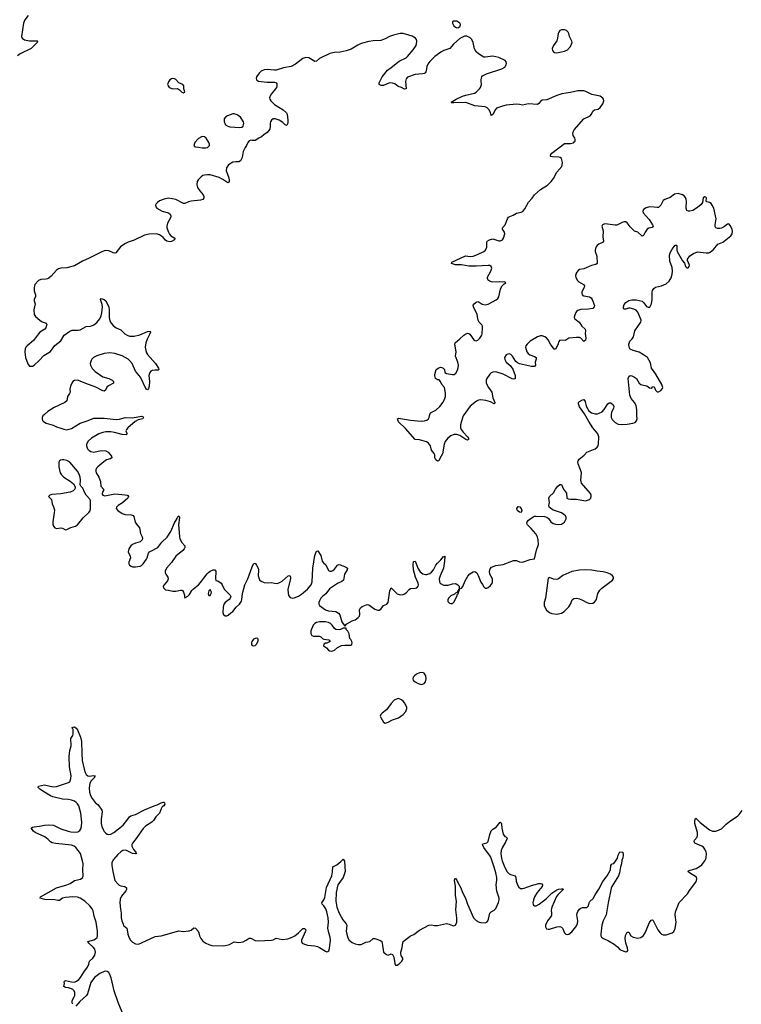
# Model space of a CAD drawing. Header units: inches. Extents: x 1449224 to 1618377, y 389895 to 532950.
# Tile 102 of 105: x 1597739 to 1607397, y 500911 to 514096. Entities that reach past the tile are written whole.
import ezdxf

# ---------------------------------------------------------------- set-up
doc = ezdxf.new("R2010")
doc.units = ezdxf.units.IN
doc.header["$MEASUREMENT"] = 0
for name, color, linetype in [('B5590', 7, 'Continuous'), ('B5591', 7, 'Continuous'), ('B6500', 7, 'Continuous'), ('B6501', 7, 'Continuous')]:
    doc.layers.add(name, color=color, linetype=linetype)

msp = doc.modelspace()

# ---------------------------------------------------------------- linework, layer by layer
at = {"layer": 'B5590', "color": 6}
for points, elevation in [([(1598099, 510000), (1598090, 509970), (1598075, 509950), (1598010, 509910), (1597988, 509890), (1597922, 509798), (1597838, 509730), (1597821, 509710), (1597812, 509690), (1597809, 509650), (1597818, 509570), (1597846, 509486), (1597870, 509458), (1597890, 509454), (1597910, 509457), (1597930, 509468), (1598000, 509530), (1598061, 509599), (1598150, 509651), (1598209, 509731), (1598290, 509796), (1598335, 509870), (1598410, 509927), (1598443, 509937), (1598523, 509937), (1598550, 509943), (1598630, 509987), (1598688, 509992), (1598710, 509999), (1598713, 510000)], 500), ([(1598991, 510000), (1599030, 509970), (1599090, 509943), (1599144, 509890), (1599179, 509870), (1599210, 509859), (1599270, 509857), (1599345, 509875), (1599450, 509920), (1599485, 509925), (1599488, 509910), (1599481, 509890), (1599443, 509817), (1599427, 509770), (1599420, 509710), (1599425, 509665), (1599435, 509635), (1599450, 509612), (1599556, 509490), (1599597, 509430), (1599601, 509410), (1599590, 509404), (1599550, 509404), (1599510, 509396), (1599493, 509387), (1599479, 509370), (1599465, 509330), (1599474, 509250), (1599472, 509188), (1599463, 509157), (1599450, 509141), (1599430, 509149), (1599356, 509310), (1599290, 509391), (1599242, 509490), (1599210, 509534), (1599190, 509550), (1599110, 509593), (1599013, 509627), (1598946, 509634), (1598870, 509624), (1598770, 509594), (1598726, 509570), (1598705, 509550), (1598693, 509530), (1598682, 509490), (1598684, 509470), (1598710, 509424), (1598750, 509386), (1598850, 509312), (1598930, 509290), (1598975, 509270), (1598996, 509250), (1598994, 509230), (1598927, 509193), (1598907, 509173), (1598886, 509134), (1598870, 509122), (1598850, 509126), (1598757, 509177), (1598623, 509223), (1598550, 509256), (1598510, 509268), (1598470, 509262), (1598451, 509249), (1598435, 509230), (1598417, 509190), (1598410, 509150), (1598412, 509108), (1598407, 509090), (1598379, 509050), (1598369, 508990), (1598342, 508970), (1598198, 508902), (1598116, 508850), (1598069, 508811), (1598050, 508790), (1598040, 508770), (1598038, 508750), (1598044, 508730), (1598055, 508715), (1598092, 508692), (1598185, 508665), (1598230, 508642), (1598287, 508627), (1598330, 508611), (1598370, 508605), (1598430, 508620), (1598550, 508693), (1598653, 508727), (1598730, 508759), (1598870, 508762), (1599030, 508741), (1599074, 508746), (1599150, 508769), (1599250, 508766), (1599370, 508785), (1599390, 508779), (1599396, 508770), (1599386, 508750), (1599323, 508737), (1599283, 508717), (1599184, 508630), (1599167, 508610), (1599160, 508590), (1599166, 508566), (1599175, 508550), (1599163, 508537), (1599110, 508541), (1599009, 508569), (1598957, 508577), (1598890, 508577), (1598850, 508570), (1598798, 508550), (1598698, 508490), (1598654, 508450), (1598633, 508410), (1598632, 508390), (1598647, 508350), (1598667, 508327), (1598690, 508312), (1598730, 508304), (1598830, 508327), (1598890, 508321), (1598924, 508304), (1598967, 508250), (1598973, 508230), (1598970, 508227), (1598950, 508215), (1598900, 508200), (1598863, 508177), (1598783, 508110), (1598765, 508090), (1598758, 508070), (1598757, 508050), (1598764, 508030), (1598798, 507970), (1598822, 507910), (1598826, 507850), (1598859, 507810), (1598862, 507790), (1598848, 507770), (1598841, 507750), (1598843, 507743), (1598851, 507730), (1598880, 507720), (1599014, 507746), (1599150, 507735), (1599176, 507730), (1599184, 507724), (1599194, 507710), (1599185, 507690), (1599113, 507627), (1599055, 507590), (1599033, 507570), (1599030, 507550), (1599050, 507522), (1599110, 507484), (1599150, 507470), (1599230, 507464), (1599256, 507456), (1599264, 507444), (1599285, 507365), (1599300, 507340), (1599344, 507290), (1599355, 507215), (1599378, 507170), (1599382, 507150), (1599378, 507130), (1599350, 507105), (1599290, 507088), (1599250, 507068), (1599227, 507050), (1599200, 507010), (1599192, 506970), (1599218, 506910), (1599220, 506890), (1599200, 506830), (1599199, 506810), (1599207, 506790), (1599230, 506776), (1599250, 506770), (1599290, 506771), (1599350, 506779), (1599370, 506788), (1599390, 506808), (1599435, 506870), (1599446, 506890), (1599464, 506950), (1599478, 506970), (1599510, 506990), (1599570, 507017), (1599586, 507030), (1599642, 507098), (1599713, 507167), (1599760, 507240), (1599810, 507359), (1599844, 507416), (1599850, 507436), (1599870, 507452), (1599876, 507430), (1599862, 507330), (1599875, 507230), (1599877, 507170), (1599884, 507144), (1599910, 507096), (1599949, 507050), (1599950, 507030), (1599939, 507010), (1599920, 506990), (1599829, 506910), (1599772, 506828), (1599703, 506750), (1599687, 506713), (1599686, 506690), (1599694, 506670), (1599723, 506630), (1599726, 506610), (1599717, 506583), (1599670, 506530), (1599660, 506510), (1599662, 506490), (1599690, 506463), (1599730, 506458), (1599790, 506442), (1599830, 506444), (1599890, 506458), (1599910, 506456), (1599919, 506450), (1599932, 506430), (1599943, 506390), (1599943, 506363), (1599950, 506352), (1599990, 506376), (1600000, 506387)], 500), ([(1598451, 500911), (1598441, 500930), (1598440, 500950), (1598446, 500970), (1598469, 501010), (1598475, 501030), (1598476, 501070), (1598469, 501090), (1598449, 501109), (1598430, 501119), (1598390, 501132), (1598350, 501137), (1598331, 501150), (1598336, 501190), (1598333, 501210), (1598338, 501222), (1598350, 501229), (1598430, 501210), (1598470, 501208), (1598501, 501219), (1598530, 501241), (1598554, 501270), (1598597, 501343), (1598644, 501410), (1598663, 501450), (1598674, 501490), (1598719, 501530), (1598745, 501570), (1598755, 501610), (1598743, 501650), (1598728, 501670), (1598664, 501730), (1598652, 501750), (1598730, 501773), (1598754, 501786), (1598774, 501806), (1598781, 501830), (1598780, 501890), (1598760, 502010), (1598734, 502090), (1598721, 502161), (1598710, 502190), (1598679, 502230), (1598610, 502290), (1598550, 502330), (1598510, 502344), (1598450, 502350), (1598350, 502343), (1598313, 502330), (1598270, 502301), (1598250, 502300), (1598210, 502308), (1598076, 502316), (1598014, 502330), (1598018, 502350), (1598230, 502472), (1598370, 502511), (1598416, 502530), (1598470, 502568), (1598552, 502588), (1598582, 502610), (1598590, 502630), (1598583, 502710), (1598588, 502790), (1598580, 502830), (1598551, 502930), (1598490, 503012), (1598468, 503030), (1598430, 503043), (1598224, 503064), (1598173, 503073), (1598150, 503088), (1598120, 503120), (1598075, 503155), (1597947, 503210), (1597922, 503230), (1597894, 503270), (1597910, 503283), (1597931, 503289), (1598004, 503296), (1598071, 503311), (1598125, 503315), (1598190, 503308), (1598290, 503262), (1598389, 503229), (1598422, 503222), (1598482, 503218), (1598518, 503222), (1598543, 503237), (1598559, 503261), (1598567, 503293), (1598570, 503350), (1598556, 503470), (1598528, 503568), (1598514, 503594), (1598494, 503614), (1598470, 503631), (1598430, 503646), (1598390, 503653), (1598310, 503657), (1598184, 503690), (1598150, 503704), (1598070, 503751), (1598010, 503790), (1597986, 503814), (1597989, 503830), (1598069, 503851), (1598185, 503825), (1598230, 503827), (1598390, 503882), (1598408, 503892), (1598416, 503904), (1598425, 503935), (1598426, 503970), (1598403, 504090), (1598400, 504230), (1598410, 504310), (1598426, 504374), (1598425, 504470), (1598449, 504510), (1598452, 504528), (1598455, 504590), (1598450, 504601), (1598439, 504610), (1598443, 504617), (1598456, 504624), (1598470, 504626), (1598494, 504610), (1598510, 504586), (1598554, 504486), (1598566, 504430), (1598568, 504268), (1598576, 504176), (1598600, 504060), (1598615, 504015), (1598629, 503989), (1598650, 503970), (1598670, 503964), (1598733, 503973), (1598752, 503970), (1598741, 503959), (1598740, 503950), (1598697, 503904), (1598678, 503870), (1598669, 503811), (1598673, 503750), (1598686, 503706), (1598707, 503667), (1598750, 503614), (1598790, 503583), (1598838, 503510), (1598843, 503490), (1598827, 503390), (1598831, 503330), (1598840, 503290), (1598856, 503250), (1598870, 503223), (1598890, 503201), (1598910, 503189), (1598930, 503184), (1598960, 503190), (1598997, 503210), (1599122, 503310), (1599174, 503370), (1599210, 503420), (1599227, 503433), (1599290, 503453), (1599410, 503514), (1599538, 503570), (1599578, 503582), (1599630, 503611), (1599657, 503617), (1599670, 503616), (1599675, 503610), (1599679, 503590), (1599668, 503570), (1599647, 503553), (1599630, 503530), (1599611, 503470), (1599560, 503420), (1599529, 503370), (1599507, 503350), (1599424, 503296), (1599393, 503267), (1599358, 503222), (1599298, 503130), (1599250, 503070), (1599241, 503050), (1599241, 503030), (1599248, 503010), (1599263, 502983), (1599291, 502950), (1599295, 502935), (1599300, 502930), (1599290, 502925), (1599250, 502931), (1599170, 502971), (1599150, 502975), (1599119, 502970), (1599090, 502954), (1599050, 502917), (1598995, 502850), (1598971, 502810), (1598970, 502770), (1598984, 502690), (1599014, 502570), (1599050, 502523), (1599070, 502506), (1599090, 502497), (1599147, 502487), (1599167, 502470), (1599167, 502450), (1599157, 502430), (1599100, 502360), (1599083, 502317), (1599081, 502270), (1599087, 502187), (1599097, 502130), (1599097, 502070), (1599104, 502030), (1599122, 501982), (1599130, 501967), (1599173, 501930), (1599179, 501910), (1599184, 501850), (1599198, 501810), (1599223, 501770), (1599250, 501744), (1599290, 501721), (1599330, 501718), (1599370, 501732), (1599550, 501819), (1599630, 501829), (1599870, 501893), (1599930, 501886), (1600000, 501893)], 400), ([(1599110, 500807), (1599057, 500937), (1599003, 501090), (1598964, 501264), (1598940, 501320), (1598930, 501335), (1598910, 501350), (1598890, 501354), (1598870, 501352), (1598810, 501323), (1598741, 501270), (1598690, 501205), (1598644, 501050), (1598633, 501030), (1598543, 500950), (1598490, 500888)], 400)]:
    msp.add_lwpolyline(points, dxfattribs=dict(at, elevation=elevation))
at = {"layer": 'B5590', "color": 6, "elevation": 500}
msp.add_lwpolyline([(1598330, 508203), (1598310, 508203), (1598284, 508196), (1598273, 508187), (1598264, 508170), (1598264, 508110), (1598282, 508030), (1598300, 508000), (1598330, 507971), (1598415, 507915), (1598459, 507879), (1598479, 507839), (1598482, 507830), (1598475, 507810), (1598454, 507786), (1598413, 507767), (1598288, 507748), (1598170, 507738), (1598142, 507730), (1598126, 507710), (1598164, 507670), (1598173, 507613), (1598193, 507573), (1598204, 507530), (1598202, 507490), (1598180, 507370), (1598182, 507342), (1598193, 507313), (1598210, 507293), (1598230, 507283), (1598290, 507292), (1598310, 507287), (1598350, 507266), (1598370, 507267), (1598424, 507296), (1598485, 507315), (1598510, 507331), (1598590, 507423), (1598664, 507496), (1598680, 507520), (1598688, 507550), (1598688, 507648), (1598681, 507670), (1598630, 507729), (1598604, 507770), (1598583, 507823), (1598559, 507850), (1598550, 507869), (1598551, 507929), (1598546, 507970), (1598534, 508010), (1598514, 508050), (1598410, 508172), (1598370, 508194)], close=True, dxfattribs=at)
at = {"layer": 'B5591', "color": 6}
for points, elevation in [([(1597854, 514150), (1597807, 514093), (1597788, 514050), (1597761, 513870), (1597770, 513847), (1597805, 513825), (1597870, 513812), (1597971, 513811), (1597976, 513810), (1597973, 513790), (1597892, 513710), (1597743, 513637), (1597710, 513613)], 400), ([(1600000, 511657), (1599990, 511654), (1599950, 511635), (1599930, 511633), (1599830, 511688), (1599730, 511708), (1599674, 511694), (1599611, 511670), (1599581, 511650), (1599564, 511630), (1599555, 511610), (1599559, 511590), (1599573, 511573), (1599647, 511530), (1599730, 511509), (1599754, 511490), (1599762, 511470), (1599762, 511450), (1599718, 511370), (1599709, 511331), (1599710, 511310), (1599729, 511250), (1599743, 511223), (1599762, 511202), (1599814, 511170), (1599809, 511150), (1599770, 511127), (1599750, 511123), (1599710, 511129), (1599690, 511143), (1599659, 511179), (1599636, 511196), (1599610, 511213), (1599570, 511227), (1599470, 511224), (1599410, 511209), (1599270, 511142), (1599190, 511117), (1599144, 511096), (1599088, 511052), (1599026, 510974), (1599010, 510971), (1598990, 510976), (1598930, 511001), (1598890, 511003), (1598870, 510999), (1598830, 510984), (1598670, 510901), (1598577, 510863), (1598470, 510800), (1598370, 510771), (1598290, 510769), (1598260, 510760), (1598230, 510740), (1598159, 510661), (1598127, 510633), (1598110, 510624), (1598090, 510620), (1598023, 510617), (1597990, 510604), (1597943, 510550), (1597930, 510510), (1597930, 510467), (1597951, 510410), (1597948, 510390), (1597932, 510350), (1597930, 510330), (1597945, 510290), (1597927, 510210), (1597934, 510150), (1597950, 510123), (1598010, 510070), (1598040, 510050), (1598092, 510032), (1598101, 510010), (1598099, 510000)], 500), ([(1598713, 510000), (1598731, 510009), (1598770, 510041), (1598811, 510090), (1598828, 510130), (1598838, 510170), (1598846, 510250), (1598841, 510281), (1598823, 510336), (1598822, 510350), (1598830, 510362), (1598870, 510350), (1598890, 510333), (1598930, 510248), (1598938, 510210), (1598934, 510110), (1598944, 510064), (1598963, 510030), (1598990, 510001), (1598991, 510000)], 500)]:
    msp.add_lwpolyline(points, dxfattribs=dict(at, elevation=elevation))
at = {"layer": 'B5591', "color": 6, "elevation": 500}
msp.add_lwpolyline([(1599790, 513309), (1599770, 513305), (1599748, 513292), (1599730, 513262), (1599719, 513230), (1599724, 513210), (1599741, 513190), (1599790, 513171), (1599850, 513176), (1599878, 513158), (1599910, 513127), (1599930, 513118), (1599948, 513130), (1599937, 513170), (1599937, 513210), (1599922, 513230), (1599870, 513249), (1599830, 513293), (1599810, 513305)], close=True, dxfattribs=at)
at = {"layer": 'B6500', "color": 6}
for points, elevation in [([(1600000, 506387), (1600010, 506398), (1600041, 506450), (1600064, 506476), (1600130, 506529), (1600160, 506560), (1600246, 506674), (1600270, 506698), (1600290, 506713), (1600329, 506730), (1600350, 506727), (1600364, 506710), (1600359, 506610), (1600362, 506590), (1600365, 506585), (1600390, 506583), (1600435, 506550), (1600450, 506530), (1600474, 506470), (1600556, 506390), (1600564, 506370), (1600557, 506350), (1600542, 506330), (1600490, 506291), (1600473, 506270), (1600460, 506230), (1600459, 506159), (1600468, 506130), (1600490, 506114), (1600510, 506113), (1600530, 506121), (1600565, 506155), (1600590, 506171), (1600635, 506230), (1600679, 506270), (1600706, 506310), (1600712, 506330), (1600722, 506410), (1600750, 506530), (1600792, 506610), (1600850, 506767), (1600870, 506807), (1600890, 506816), (1600910, 506791), (1600932, 506750), (1600937, 506730), (1600932, 506650), (1600950, 506593), (1600970, 506577), (1601010, 506560), (1601050, 506555), (1601110, 506560), (1601150, 506550), (1601190, 506548), (1601250, 506575), (1601330, 506647), (1601353, 506653), (1601365, 506630), (1601364, 506610), (1601328, 506470), (1601330, 506410), (1601340, 506380), (1601359, 506359), (1601390, 506351), (1601410, 506354), (1601470, 506377), (1601510, 506405), (1601590, 506471), (1601638, 506530), (1601653, 506570), (1601662, 506750), (1601690, 506921), (1601710, 506978), (1601730, 506985), (1601770, 506921), (1601786, 506846), (1601803, 506823), (1601834, 506794), (1601870, 506721), (1601890, 506710), (1601910, 506710), (1601930, 506718), (1601950, 506736), (1601990, 506791), (1602010, 506801), (1602030, 506797), (1602098, 506770), (1602126, 506750), (1602121, 506730), (1602087, 506670), (1602072, 506589), (1602050, 506574), (1601990, 506547), (1601886, 506474), (1601834, 506406), (1601790, 506374), (1601770, 506351), (1601750, 506315), (1601743, 506290), (1601742, 506270), (1601752, 506250), (1601830, 506194), (1601870, 506179), (1601970, 506169), (1602007, 506150), (1602025, 506125), (1602051, 506031), (1602090, 505974), (1602115, 506005), (1602190, 506044), (1602230, 506059), (1602271, 506089), (1602287, 506110), (1602291, 506129), (1602288, 506192), (1602301, 506219), (1602322, 506238), (1602390, 506266), (1602410, 506262), (1602490, 506202), (1602530, 506191), (1602549, 506191), (1602570, 506203), (1602609, 506250), (1602652, 506268), (1602670, 506290), (1602694, 506446), (1602710, 506487), (1602730, 506472), (1602790, 506407), (1602830, 506394), (1602870, 506397), (1602890, 506406), (1602910, 506419), (1602950, 506466), (1602970, 506479), (1603030, 506483), (1603052, 506490), (1603070, 506510), (1603075, 506530), (1603072, 506550), (1603037, 506630), (1603010, 506730), (1603005, 506795), (1603010, 506842), (1603030, 506845), (1603050, 506801), (1603066, 506750), (1603100, 506700), (1603136, 506676), (1603170, 506666), (1603190, 506666), (1603230, 506680), (1603250, 506697), (1603277, 506730), (1603310, 506790), (1603330, 506816), (1603377, 506863), (1603410, 506906), (1603415, 506905), (1603430, 506914), (1603426, 506846), (1603409, 506750), (1603365, 506650), (1603355, 506610), (1603356, 506570), (1603366, 506550), (1603380, 506540), (1603410, 506525), (1603430, 506522), (1603475, 506525), (1603530, 506541), (1603565, 506545), (1603582, 506542), (1603602, 506530), (1603622, 506510), (1603622, 506482), (1603630, 506474), (1603650, 506482), (1603670, 506505), (1603700, 506581), (1603736, 506644), (1603765, 506675), (1603810, 506701), (1603830, 506706), (1603856, 506690), (1603875, 506655), (1603910, 506562), (1603934, 506534), (1603950, 506502), (1603966, 506486), (1603970, 506482), (1603990, 506482), (1604009, 506491), (1604040, 506520), (1604067, 506553), (1604068, 506610), (1604033, 506670), (1604025, 506710), (1604036, 506744), (1604055, 506766), (1604113, 506787), (1604210, 506802), (1604350, 506852), (1604390, 506853), (1604430, 506835), (1604470, 506831), (1604570, 506867), (1604630, 506874), (1604654, 506994), (1604681, 507070), (1604680, 507130), (1604667, 507170), (1604645, 507210), (1604583, 507283), (1604536, 507330), (1604528, 507350), (1604531, 507370), (1604547, 507393), (1604610, 507439), (1604630, 507447), (1604650, 507447), (1604765, 507445), (1604796, 507436), (1604817, 507417), (1604846, 507370), (1604878, 507350), (1604910, 507341), (1604950, 507336), (1604990, 507339), (1605030, 507367), (1605054, 507410), (1605054, 507430), (1605042, 507450), (1605022, 507470), (1604990, 507490), (1604872, 507532), (1604837, 507557), (1604825, 507570), (1604819, 507590), (1604829, 507631), (1604823, 507690), (1604829, 507710), (1604882, 507758), (1604910, 507810), (1604942, 507850), (1604970, 507871), (1604991, 507870), (1605016, 507810), (1605057, 507757), (1605060, 507690), (1605078, 507678), (1605110, 507673), (1605190, 507675), (1605310, 507653), (1605340, 507660), (1605363, 507670), (1605384, 507690), (1605389, 507710), (1605387, 507730), (1605377, 507750), (1605256, 507890), (1605250, 507930), (1605256, 508030), (1605246, 508070), (1605212, 508148), (1605210, 508174), (1605212, 508190), (1605225, 508210), (1605294, 508266), (1605330, 508305), (1605441, 508350), (1605469, 508370), (1605481, 508390), (1605485, 508410), (1605488, 508510), (1605475, 508550), (1605411, 508630), (1605356, 508716), (1605300, 508820), (1605233, 508910), (1605219, 508950), (1605219, 508970), (1605230, 508985), (1605270, 509006), (1605291, 509011), (1605305, 508985), (1605321, 508921), (1605357, 508857), (1605392, 508830), (1605442, 508818), (1605470, 508819), (1605494, 508826), (1605534, 508846), (1605563, 508877), (1605610, 508951), (1605630, 508966), (1605650, 508966), (1605680, 508940), (1605688, 508930), (1605690, 508914), (1605685, 508890), (1605661, 508839), (1605654, 508810), (1605655, 508770), (1605670, 508740), (1605710, 508703), (1605750, 508680), (1605790, 508673), (1605870, 508678), (1605947, 508693), (1605976, 508704), (1605995, 508725), (1606001, 508750), (1605997, 508790), (1606000, 508870), (1605990, 508930), (1605966, 508970), (1605922, 509022), (1605905, 509070), (1605881, 509290), (1605890, 509319), (1605910, 509330), (1605930, 509326), (1605967, 509310), (1605993, 509290), (1606029, 509229), (1606050, 509210), (1606064, 509204), (1606133, 509193), (1606170, 509164), (1606190, 509161), (1606204, 509170), (1606210, 509182), (1606230, 509178), (1606250, 509136), (1606270, 509114), (1606290, 509114), (1606319, 509130), (1606344, 509156), (1606347, 509170), (1606335, 509210), (1606251, 509351), (1606195, 509430), (1606180, 509500), (1606140, 509570), (1606090, 509609), (1606030, 509642), (1605950, 509665), (1605910, 509684), (1605894, 509710), (1605890, 509750), (1605905, 509790), (1605937, 509823), (1605954, 509850), (1605973, 509930), (1606021, 510000)], 500), ([(1605257, 510000), (1605258, 509998), (1605308, 509950), (1605313, 509930), (1605308, 509892), (1605316, 509830), (1605310, 509805), (1605290, 509785), (1605249, 509830), (1605230, 509839), (1605190, 509841), (1605090, 509830), (1605050, 509804), (1605038, 509802), (1604970, 509803), (1604955, 509785), (1604939, 509741), (1604910, 509685), (1604890, 509683), (1604845, 509750), (1604813, 509810), (1604790, 509837), (1604769, 509850), (1604730, 509861), (1604710, 509861), (1604670, 509850), (1604570, 509790), (1604529, 509750), (1604515, 509730), (1604509, 509710), (1604527, 509650), (1604544, 509624), (1604568, 509608), (1604627, 509587), (1604650, 509570), (1604650, 509550), (1604638, 509510), (1604643, 509470), (1604628, 509452), (1604587, 509453), (1604427, 509487), (1604400, 509500), (1604379, 509519), (1604335, 509590), (1604310, 509611), (1604290, 509620), (1604270, 509618), (1604250, 509607), (1604228, 509570), (1604230, 509546), (1604250, 509511), (1604305, 509465), (1604337, 509417), (1604370, 509330), (1604372, 509288), (1604350, 509281), (1604330, 509287), (1604210, 509351), (1604110, 509381), (1604070, 509377), (1604050, 509367), (1604032, 509350), (1603990, 509289), (1603982, 509270), (1603982, 509230), (1604015, 509170), (1604057, 509110), (1604073, 509033), (1604099, 508970), (1604098, 508962), (1604090, 508953), (1604038, 508978), (1603977, 508997), (1603910, 509007), (1603879, 509001), (1603852, 508988), (1603770, 508920), (1603676, 508790), (1603650, 508721), (1603637, 508670), (1603639, 508630), (1603647, 508607), (1603672, 508572), (1603734, 508510), (1603747, 508490), (1603746, 508474), (1603730, 508467), (1603710, 508474), (1603630, 508526), (1603590, 508543), (1603550, 508542), (1603510, 508523), (1603468, 508490), (1603434, 508446), (1603418, 508410), (1603396, 508284), (1603360, 508220), (1603350, 508188), (1603330, 508184), (1603310, 508201), (1603295, 508230), (1603295, 508270), (1603288, 508288), (1603250, 508330), (1603236, 508390), (1603210, 508427), (1603184, 508444), (1603154, 508454), (1603090, 508470), (1603030, 508476), (1602903, 508623), (1602809, 508710), (1602794, 508750), (1602810, 508761), (1602970, 508732), (1603110, 508720), (1603156, 508724), (1603186, 508734), (1603210, 508750), (1603221, 508770), (1603227, 508810), (1603237, 508830), (1603310, 508869), (1603364, 508916), (1603406, 508974), (1603430, 509022), (1603437, 509050), (1603439, 509090), (1603431, 509150), (1603424, 509170), (1603390, 509212), (1603370, 509252), (1603352, 509272), (1603330, 509274), (1603305, 509290), (1603295, 509326), (1603295, 509346), (1603315, 509410), (1603350, 509435), (1603370, 509443), (1603390, 509440), (1603407, 509430), (1603424, 509410), (1603431, 509371), (1603450, 509356), (1603530, 509343), (1603554, 509346), (1603578, 509362), (1603603, 509410), (1603611, 509470), (1603605, 509510), (1603571, 509590), (1603580, 509650), (1603562, 509750), (1603567, 509770), (1603630, 509820), (1603682, 509870), (1603710, 509890), (1603730, 509898), (1603750, 509895), (1603764, 509884), (1603818, 509810), (1603830, 509800), (1603850, 509796), (1603870, 509805), (1603896, 509830), (1603923, 509870), (1603928, 509888), (1603935, 509970), (1603933, 509990), (1603928, 510000)], 500), ([(1600000, 501893), (1600010, 501894), (1600035, 501905), (1600070, 501933), (1600090, 501931), (1600128, 501890), (1600138, 501870), (1600145, 501830), (1600163, 501790), (1600190, 501758), (1600230, 501729), (1600270, 501710), (1600310, 501700), (1600470, 501694), (1600545, 501710), (1600610, 501746), (1600670, 501738), (1600730, 501749), (1600770, 501768), (1600810, 501796), (1600830, 501795), (1600890, 501766), (1600930, 501761), (1601109, 501771), (1601130, 501776), (1601170, 501796), (1601250, 501780), (1601329, 501789), (1601385, 501810), (1601421, 501830), (1601472, 501868), (1601530, 501927), (1601550, 501928), (1601567, 501910), (1601564, 501890), (1601512, 501770), (1601509, 501750), (1601519, 501730), (1601550, 501715), (1601590, 501704), (1601690, 501694), (1601725, 501685), (1601752, 501672), (1601830, 501621), (1601850, 501613), (1601864, 501616), (1601875, 501625), (1601884, 501656), (1601898, 501770), (1601893, 501810), (1601876, 501870), (1601865, 501930), (1601872, 502009), (1601867, 502070), (1601850, 502149), (1601834, 502190), (1601810, 502228), (1601788, 502250), (1601784, 502270), (1601810, 502311), (1601821, 502339), (1601845, 502475), (1601917, 502630), (1601925, 502685), (1601928, 502752), (1601983, 502777), (1602039, 502821), (1602070, 502853), (1602087, 502826), (1602097, 502690), (1602069, 502610), (1601997, 502510), (1601975, 502410), (1601968, 502290), (1601985, 502210), (1602015, 502130), (1602062, 502042), (1602109, 501990), (1602119, 501970), (1602109, 501890), (1602115, 501850), (1602130, 501801), (1602150, 501770), (1602190, 501737), (1602230, 501721), (1602270, 501711), (1602310, 501712), (1602370, 501743), (1602426, 501754), (1602470, 501791), (1602490, 501791), (1602566, 501766), (1602584, 501750), (1602592, 501730), (1602610, 501610), (1602650, 501576), (1602670, 501570), (1602710, 501586), (1602730, 501576), (1602744, 501544), (1602758, 501458), (1602770, 501434), (1602774, 501434), (1602790, 501435), (1602815, 501450), (1602853, 501487), (1602867, 501510), (1602867, 501530), (1602846, 501566), (1602839, 501590), (1602840, 501610), (1602858, 501670), (1602865, 501735), (1602870, 501750), (1602948, 501812), (1602970, 501826), (1603016, 501844), (1603090, 501903), (1603214, 501970), (1603250, 501974), (1603290, 501966), (1603330, 501966), (1603450, 501993), (1603486, 501986), (1603530, 501965), (1603550, 501961), (1603571, 501970), (1603588, 502010), (1603591, 502069), (1603576, 502176), (1603586, 502290), (1603573, 502370), (1603573, 502493), (1603558, 502570), (1603561, 502590), (1603566, 502594), (1603570, 502595), (1603590, 502573), (1603603, 502543), (1603645, 502470), (1603666, 502410), (1603704, 502330), (1603730, 502253), (1603813, 502070), (1603850, 502034), (1603890, 502010), (1603910, 502005), (1603970, 502003), (1603990, 502012), (1604005, 502030), (1604013, 502050), (1604029, 502130), (1604050, 502149), (1604090, 502170), (1604110, 502192), (1604147, 502273), (1604155, 502310), (1604154, 502330), (1604124, 502424), (1604118, 502510), (1604125, 502575), (1604124, 502610), (1604113, 502670), (1604090, 502746), (1604054, 502854), (1604038, 502890), (1603952, 503010), (1603931, 503050), (1603939, 503061), (1603990, 503073), (1604010, 503090), (1604030, 503184), (1604050, 503232), (1604070, 503254), (1604116, 503284), (1604170, 503350), (1604181, 503341), (1604186, 503326), (1604191, 503270), (1604210, 503187), (1604230, 503159), (1604255, 503150), (1604262, 503130), (1604246, 503090), (1604195, 503005), (1604184, 502970), (1604180, 502930), (1604187, 502870), (1604198, 502830), (1604230, 502745), (1604265, 502685), (1604290, 502660), (1604309, 502649), (1604372, 502632), (1604380, 502610), (1604382, 502562), (1604402, 502510), (1604419, 502479), (1604443, 502463), (1604470, 502460), (1604490, 502464), (1604590, 502501), (1604688, 502528), (1604709, 502529), (1604725, 502525), (1604738, 502510), (1604732, 502490), (1604666, 502410), (1604629, 502350), (1604615, 502310), (1604608, 502270), (1604609, 502250), (1604617, 502237), (1604629, 502229), (1604650, 502230), (1604690, 502250), (1604790, 502327), (1604861, 502399), (1604930, 502442), (1604950, 502451), (1604990, 502459), (1605010, 502459), (1605014, 502454), (1605013, 502450), (1604942, 502378), (1604925, 502355), (1604861, 502210), (1604853, 502170), (1604858, 502130), (1604857, 502103), (1604851, 502089), (1604804, 502030), (1604777, 501970), (1604774, 501950), (1604790, 501923), (1604810, 501916), (1604830, 501917), (1604930, 501947), (1604970, 501952), (1604990, 501944), (1605004, 501930), (1605029, 501870), (1605050, 501852), (1605070, 501846), (1605090, 501850), (1605130, 501881), (1605184, 501950), (1605204, 501990), (1605210, 502030), (1605196, 502110), (1605198, 502130), (1605207, 502153), (1605230, 502183), (1605250, 502199), (1605270, 502207), (1605330, 502206), (1605350, 502229), (1605360, 502270), (1605370, 502289), (1605414, 502326), (1605441, 502379), (1605490, 502452), (1605543, 502557), (1605603, 502630), (1605645, 502710), (1605652, 502768), (1605658, 502782), (1605669, 502791), (1605690, 502797), (1605714, 502826), (1605740, 502870), (1605750, 502910), (1605772, 502951), (1605810, 502947), (1605816, 502910), (1605810, 502874), (1605797, 502843), (1605792, 502790), (1605778, 502750), (1605767, 502670), (1605753, 502630), (1605663, 502490), (1605653, 502467), (1605613, 502270), (1605587, 502110), (1605547, 502030), (1605528, 501970), (1605516, 501850), (1605518, 501830), (1605527, 501810), (1605551, 501790), (1605620, 501760), (1605697, 501717), (1605740, 501680), (1605770, 501647), (1605790, 501634), (1605850, 501615), (1605870, 501620), (1605877, 501630), (1605872, 501668), (1605851, 501731), (1605844, 501790), (1605848, 501832), (1605870, 501876), (1605890, 501878), (1605917, 501830), (1605950, 501808), (1606010, 501795), (1606050, 501805), (1606086, 501834), (1606110, 501867), (1606170, 502006), (1606190, 502038), (1606210, 502041), (1606215, 502035), (1606281, 501910), (1606310, 501869), (1606330, 501850), (1606350, 501841), (1606390, 501842), (1606470, 501869), (1606492, 501888), (1606512, 501928), (1606523, 502010), (1606512, 502110), (1606514, 502150), (1606566, 502274), (1606675, 502390), (1606704, 502436), (1606790, 502547), (1606799, 502570), (1606803, 502590), (1606795, 502615), (1606704, 502670), (1606681, 502690), (1606690, 502700), (1606711, 502709), (1606750, 502714), (1606793, 502730), (1606850, 502764), (1606870, 502780), (1606909, 502830), (1606927, 502870), (1606931, 502930), (1606927, 502950), (1606910, 502990), (1606890, 503013), (1606867, 503030), (1606775, 503070), (1606765, 503090), (1606772, 503110), (1606807, 503150), (1606812, 503170), (1606809, 503210), (1606777, 503330), (1606775, 503370), (1606782, 503398), (1606790, 503405), (1606845, 503345), (1606970, 503247), (1607010, 503231), (1607050, 503228), (1607070, 503232), (1607130, 503260), (1607195, 503325), (1607239, 503361), (1607350, 503434), (1607370, 503453), (1607410, 503508)], 400)]:
    msp.add_lwpolyline(points, dxfattribs=dict(at, elevation=elevation))
at = {"layer": 'B6500', "color": 6, "elevation": 500}
for points in [[(1604450, 507498), (1604430, 507499), (1604410, 507514), (1604399, 507530), (1604394, 507550), (1604410, 507576), (1604431, 507571), (1604451, 507550), (1604458, 507530)], [(1605310, 506728), (1605230, 506724), (1605130, 506707), (1605006, 506654), (1604950, 506610), (1604930, 506601), (1604885, 506605), (1604830, 506624), (1604810, 506618), (1604774, 506350), (1604758, 506290), (1604759, 506250), (1604766, 506230), (1604791, 506191), (1604830, 506158), (1604863, 506143), (1604930, 506137), (1604990, 506149), (1605027, 506173), (1605087, 506233), (1605111, 506269), (1605134, 506326), (1605154, 506346), (1605190, 506349), (1605230, 506339), (1605270, 506324), (1605330, 506290), (1605370, 506278), (1605410, 506283), (1605430, 506295), (1605457, 506330), (1605476, 506410), (1605504, 506456), (1605530, 506482), (1605672, 506590), (1605685, 506615), (1605685, 506630), (1605674, 506650), (1605645, 506670), (1605600, 506690), (1605550, 506704), (1605469, 506709), (1605390, 506725)], [(1600290, 506466), (1600285, 506455), (1600270, 506449), (1600259, 506410), (1600270, 506385), (1600290, 506385), (1600301, 506410), (1600304, 506430)], [(1603610, 506466), (1603594, 506426), (1603570, 506418), (1603556, 506404), (1603510, 506379), (1603479, 506350), (1603470, 506326), (1603470, 506305), (1603490, 506281), (1603510, 506276), (1603530, 506278), (1603550, 506298), (1603589, 506370), (1603598, 506402), (1603606, 506414), (1603610, 506414), (1603618, 506442), (1603626, 506450), (1603622, 506462)], [(1601750, 506034), (1601710, 506022), (1601690, 506011), (1601668, 505990), (1601637, 505910), (1601635, 505875), (1601647, 505850), (1601670, 505841), (1601750, 505842), (1601771, 505831), (1601790, 505808), (1601810, 505799), (1601874, 505790), (1601892, 505770), (1601851, 505749), (1601830, 505746), (1601810, 505733), (1601806, 505710), (1601845, 505685), (1601870, 505652), (1601883, 505643), (1601910, 505639), (1601930, 505644), (1601950, 505651), (1601990, 505690), (1602046, 505714), (1602090, 505721), (1602170, 505720), (1602184, 505730), (1602189, 505750), (1602185, 505770), (1602170, 505798), (1602158, 505810), (1602149, 505870), (1602130, 505908), (1602108, 505930), (1602106, 505946), (1602070, 505948), (1602031, 505929), (1602014, 505926), (1601970, 505929), (1601950, 505944), (1601923, 505990), (1601900, 506010), (1601870, 506024), (1601833, 506033)], [(1600910, 505816), (1600890, 505811), (1600870, 505801), (1600846, 505770), (1600839, 505750), (1600839, 505730), (1600850, 505716), (1600870, 505711), (1600890, 505717), (1600910, 505734), (1600930, 505772), (1600930, 505802), (1600924, 505810)], [(1603130, 505352), (1603090, 505351), (1603049, 505330), (1603023, 505310), (1603006, 505290), (1603000, 505270), (1603005, 505250), (1603030, 505227), (1603070, 505205), (1603110, 505193), (1603130, 505196), (1603150, 505206), (1603170, 505230), (1603180, 505270), (1603173, 505310), (1603150, 505343)], [(1602810, 505004), (1602790, 505002), (1602750, 504984), (1602710, 504940), (1602650, 504852), (1602591, 504810), (1602571, 504790), (1602565, 504770), (1602571, 504750), (1602610, 504687), (1602630, 504675), (1602670, 504688), (1602730, 504719), (1602810, 504749), (1602870, 504792), (1602906, 504830), (1602921, 504870), (1602921, 504890), (1602890, 504950), (1602873, 504970), (1602850, 504988)]]:
    msp.add_lwpolyline(points, close=True, dxfattribs=at)
at = {"layer": 'B6501', "color": 6, "elevation": 500}
for points in [[(1603590, 514077), (1603544, 514076), (1603532, 514068), (1603531, 514050), (1603550, 514012), (1603570, 513996), (1603590, 513988), (1603610, 513991), (1603635, 514010), (1603639, 514030), (1603630, 514048)], [(1605030, 513959), (1604990, 513958), (1604970, 513949), (1604953, 513930), (1604944, 513910), (1604938, 513850), (1604928, 513812), (1604882, 513750), (1604866, 513710), (1604870, 513685), (1604885, 513665), (1604897, 513657), (1604930, 513653), (1604990, 513666), (1605030, 513673), (1605070, 513691), (1605110, 513739), (1605132, 513790), (1605129, 513810), (1605096, 513870), (1605089, 513910), (1605081, 513930), (1605059, 513950)], [(1600610, 512836), (1600590, 512836), (1600522, 512810), (1600491, 512790), (1600475, 512770), (1600476, 512730), (1600484, 512710), (1600495, 512690), (1600523, 512670), (1600550, 512662), (1600687, 512653), (1600710, 512656), (1600728, 512672), (1600734, 512686), (1600738, 512710), (1600735, 512730), (1600695, 512790), (1600650, 512823)], [(1600190, 512530), (1600170, 512525), (1600130, 512503), (1600083, 512450), (1600068, 512410), (1600077, 512397), (1600090, 512393), (1600130, 512390), (1600180, 512380), (1600230, 512380), (1600250, 512386), (1600277, 512410), (1600279, 512430), (1600272, 512450), (1600235, 512510), (1600210, 512528)]]:
    msp.add_lwpolyline(points, close=True, dxfattribs=at)
for points in [[(1603928, 510000), (1603924, 510010), (1603890, 510046), (1603876, 510070), (1603862, 510150), (1603814, 510250), (1603809, 510271), (1603822, 510290), (1603850, 510314), (1603870, 510323), (1603890, 510315), (1603927, 510287), (1603970, 510277), (1604010, 510288), (1604115, 510345), (1604137, 510363), (1604150, 510383), (1604174, 510486), (1604190, 510526), (1604223, 510557), (1604246, 510570), (1604230, 510586), (1604199, 510581), (1604164, 510584), (1604070, 510580), (1604050, 510584), (1604011, 510610), (1604000, 510630), (1604001, 510650), (1604045, 510730), (1604056, 510770), (1604051, 510791), (1604030, 510803), (1604010, 510806), (1603850, 510794), (1603750, 510797), (1603650, 510814), (1603570, 510814), (1603519, 510830), (1603521, 510850), (1603707, 510933), (1603770, 510925), (1603810, 510930), (1603866, 510950), (1603950, 510993), (1603971, 511010), (1603992, 511048), (1603990, 511110), (1603994, 511130), (1604026, 511150), (1604070, 511160), (1604150, 511133), (1604170, 511133), (1604202, 511150), (1604215, 511170), (1604230, 511230), (1604226, 511250), (1604200, 511290), (1604202, 511310), (1604236, 511350), (1604269, 511430), (1604282, 511450), (1604298, 511462), (1604342, 511478), (1604390, 511506), (1604450, 511517), (1604471, 511529), (1604498, 511562), (1604548, 511652), (1604596, 511704), (1604630, 511751), (1604710, 511823), (1604802, 511878), (1604853, 511927), (1604883, 511970), (1604927, 512053), (1604993, 512130), (1605001, 512150), (1605003, 512183), (1604990, 512235), (1604974, 512250), (1604955, 512255), (1604870, 512259), (1604846, 512266), (1604842, 512270), (1604848, 512290), (1604863, 512310), (1605030, 512437), (1605110, 512439), (1605151, 512449), (1605162, 512458), (1605172, 512470), (1605175, 512490), (1605167, 512510), (1605145, 512545), (1605142, 512570), (1605147, 512593), (1605161, 512619), (1605290, 512768), (1605375, 512810), (1605394, 512830), (1605411, 512869), (1605430, 512887), (1605481, 512899), (1605510, 512918), (1605542, 512970), (1605555, 513010), (1605551, 513031), (1605543, 513043), (1605510, 513070), (1605395, 513095), (1605315, 513135), (1605290, 513143), (1605210, 513143), (1605110, 513121), (1604996, 513104), (1604930, 513082), (1604796, 513024), (1604730, 513017), (1604710, 513002), (1604688, 512972), (1604670, 512961), (1604550, 512969), (1604470, 512949), (1604430, 512961), (1604390, 512963), (1604250, 512951), (1604200, 512940), (1604122, 512910), (1604107, 512893), (1604070, 512824), (1604050, 512813), (1604041, 512850), (1604022, 512890), (1603997, 512917), (1603970, 512930), (1603830, 512942), (1603710, 512989), (1603550, 512981), (1603524, 512984), (1603514, 512990), (1603582, 513030), (1603667, 513073), (1603710, 513087), (1603828, 513112), (1603850, 513124), (1603892, 513170), (1603905, 513190), (1603918, 513230), (1603913, 513273), (1603916, 513296), (1603925, 513330), (1603935, 513345), (1603987, 513373), (1604190, 513437), (1604230, 513462), (1604249, 513490), (1604253, 513510), (1604249, 513530), (1604237, 513550), (1604153, 513590), (1604070, 513606), (1603970, 513593), (1603950, 513596), (1603878, 513638), (1603847, 513667), (1603825, 513705), (1603806, 513790), (1603790, 513829), (1603770, 513852), (1603725, 513875), (1603690, 513876), (1603630, 513842), (1603544, 513770), (1603497, 513710), (1603417, 513683), (1603377, 513663), (1603295, 513605), (1603226, 513534), (1603200, 513500), (1603187, 513470), (1603181, 513410), (1603170, 513384), (1603150, 513374), (1603132, 513370), (1603030, 513360), (1602930, 513327), (1602910, 513305), (1602902, 513270), (1602910, 513169), (1602890, 513167), (1602850, 513190), (1602802, 513202), (1602758, 513238), (1602728, 513248), (1602690, 513250), (1602610, 513216), (1602575, 513215), (1602549, 513230), (1602552, 513250), (1602590, 513330), (1602661, 513419), (1602710, 513454), (1602818, 513542), (1602910, 513587), (1602930, 513601), (1603007, 513690), (1603043, 513750), (1603051, 513771), (1603056, 513810), (1603051, 513830), (1603034, 513850), (1602990, 513877), (1602870, 513912), (1602830, 513912), (1602742, 513890), (1602690, 513871), (1602630, 513838), (1602570, 513818), (1602470, 513814), (1602410, 513803), (1602310, 513775), (1602264, 513756), (1602177, 513703), (1602110, 513677), (1602030, 513662), (1601950, 513656), (1601890, 513643), (1601750, 513574), (1601710, 513541), (1601690, 513537), (1601610, 513583), (1601569, 513591), (1601530, 513577), (1601430, 513499), (1601370, 513467), (1601270, 513449), (1601170, 513422), (1601150, 513420), (1601050, 513430), (1601010, 513423), (1600970, 513405), (1600942, 513378), (1600910, 513330), (1600903, 513310), (1600909, 513289), (1600933, 513273), (1600970, 513266), (1601050, 513259), (1601150, 513258), (1601171, 513251), (1601179, 513239), (1601182, 513210), (1601176, 513190), (1601164, 513170), (1601120, 513120), (1601096, 513084), (1601082, 513050), (1601085, 513030), (1601098, 513010), (1601150, 512958), (1601267, 512887), (1601310, 512850), (1601320, 512830), (1601329, 512750), (1601326, 512710), (1601315, 512685), (1601310, 512677), (1601290, 512689), (1601260, 512720), (1601212, 512752), (1601158, 512770), (1601133, 512767), (1601110, 512749), (1601097, 512730), (1601091, 512709), (1601093, 512670), (1601087, 512630), (1601053, 512587), (1601004, 512556), (1600974, 512526), (1600938, 512510), (1600890, 512479), (1600850, 512477), (1600830, 512481), (1600810, 512475), (1600791, 512450), (1600776, 512410), (1600757, 512383), (1600730, 512330), (1600715, 512250), (1600694, 512206), (1600670, 512192), (1600630, 512194), (1600590, 512186), (1600534, 512150), (1600507, 512113), (1600503, 512070), (1600533, 511990), (1600543, 511950), (1600542, 511930), (1600530, 511913), (1600510, 511919), (1600458, 511958), (1600410, 511983), (1600290, 512017), (1600250, 512020), (1600210, 512015), (1600190, 512008), (1600166, 511990), (1600129, 511951), (1600116, 511930), (1600109, 511890), (1600119, 511850), (1600150, 511803), (1600194, 511750), (1600202, 511730), (1600203, 511710), (1600191, 511689), (1600160, 511680), (1600034, 511666), (1600000, 511657)], [(1606021, 510000), (1606053, 510047), (1606055, 510070), (1606026, 510150), (1606010, 510180), (1605990, 510204), (1605960, 510220), (1605910, 510233), (1605889, 510231), (1605850, 510218), (1605830, 510219), (1605819, 510230), (1605820, 510250), (1605830, 510283), (1605852, 510310), (1605890, 510334), (1605930, 510344), (1605990, 510344), (1606070, 510326), (1606090, 510310), (1606130, 510256), (1606150, 510245), (1606172, 510248), (1606195, 510290), (1606205, 510350), (1606205, 510450), (1606210, 510470), (1606224, 510496), (1606250, 510515), (1606329, 510531), (1606390, 510559), (1606430, 510593), (1606459, 510641), (1606473, 510690), (1606478, 510730), (1606470, 510777), (1606442, 510862), (1606438, 510941), (1606446, 510974), (1606470, 511024), (1606510, 511076), (1606530, 511078), (1606533, 511073), (1606532, 511010), (1606538, 510990), (1606610, 510868), (1606635, 510835), (1606651, 510790), (1606670, 510771), (1606686, 510774), (1606701, 510790), (1606703, 510810), (1606675, 510870), (1606678, 510890), (1606707, 510933), (1606755, 510965), (1606810, 510986), (1606925, 510975), (1606964, 510976), (1606978, 510981), (1607023, 511017), (1607084, 511090), (1607150, 511118), (1607167, 511130), (1607258, 511202), (1607276, 511230), (1607279, 511261), (1607274, 511290), (1607250, 511341), (1607230, 511361), (1607210, 511359), (1607172, 511328), (1607130, 511305), (1607110, 511299), (1607079, 511299), (1607054, 511310), (1607047, 511327), (1607047, 511347), (1607061, 511430), (1607027, 511570), (1607009, 511610), (1606993, 511633), (1606970, 511647), (1606936, 511656), (1606926, 511666), (1606929, 511710), (1606920, 511720), (1606910, 511724), (1606888, 511710), (1606879, 511650), (1606858, 511622), (1606810, 511581), (1606750, 511542), (1606710, 511533), (1606690, 511533), (1606670, 511542), (1606658, 511570), (1606663, 511670), (1606661, 511690), (1606650, 511716), (1606630, 511739), (1606610, 511750), (1606550, 511770), (1606501, 511759), (1606445, 511715), (1606372, 511688), (1606350, 511676), (1606318, 511610), (1606290, 511582), (1606270, 511579), (1606230, 511587), (1606170, 511588), (1606123, 511577), (1606087, 511553), (1606079, 511530), (1606084, 511510), (1606162, 511422), (1606208, 511350), (1606216, 511330), (1606205, 511314), (1606157, 511303), (1606137, 511290), (1606108, 511250), (1606090, 511204), (1606070, 511197), (1606010, 511249), (1605966, 511266), (1605910, 511323), (1605870, 511376), (1605850, 511390), (1605830, 511391), (1605810, 511384), (1605730, 511346), (1605710, 511345), (1605570, 511360), (1605539, 511350), (1605530, 511330), (1605550, 511270), (1605543, 511190), (1605554, 511130), (1605539, 511110), (1605490, 511088), (1605466, 511070), (1605452, 511048), (1605439, 511010), (1605439, 510990), (1605462, 510930), (1605467, 510830), (1605450, 510819), (1605390, 510805), (1605290, 510759), (1605230, 510750), (1605217, 510743), (1605189, 510711), (1605178, 510670), (1605184, 510644), (1605204, 510604), (1605224, 510584), (1605285, 510550), (1605298, 510530), (1605293, 510510), (1605263, 510450), (1605261, 510430), (1605267, 510410), (1605290, 510396), (1605363, 510383), (1605387, 510370), (1605402, 510350), (1605430, 510270), (1605428, 510250), (1605410, 510230), (1605350, 510220), (1605247, 510213), (1605210, 510203), (1605193, 510190), (1605184, 510176), (1605165, 510130), (1605162, 510110), (1605167, 510090), (1605225, 510045), (1605257, 510000)]]:
    msp.add_lwpolyline(points, dxfattribs=at)

doc.saveas('drawing.dxf')
